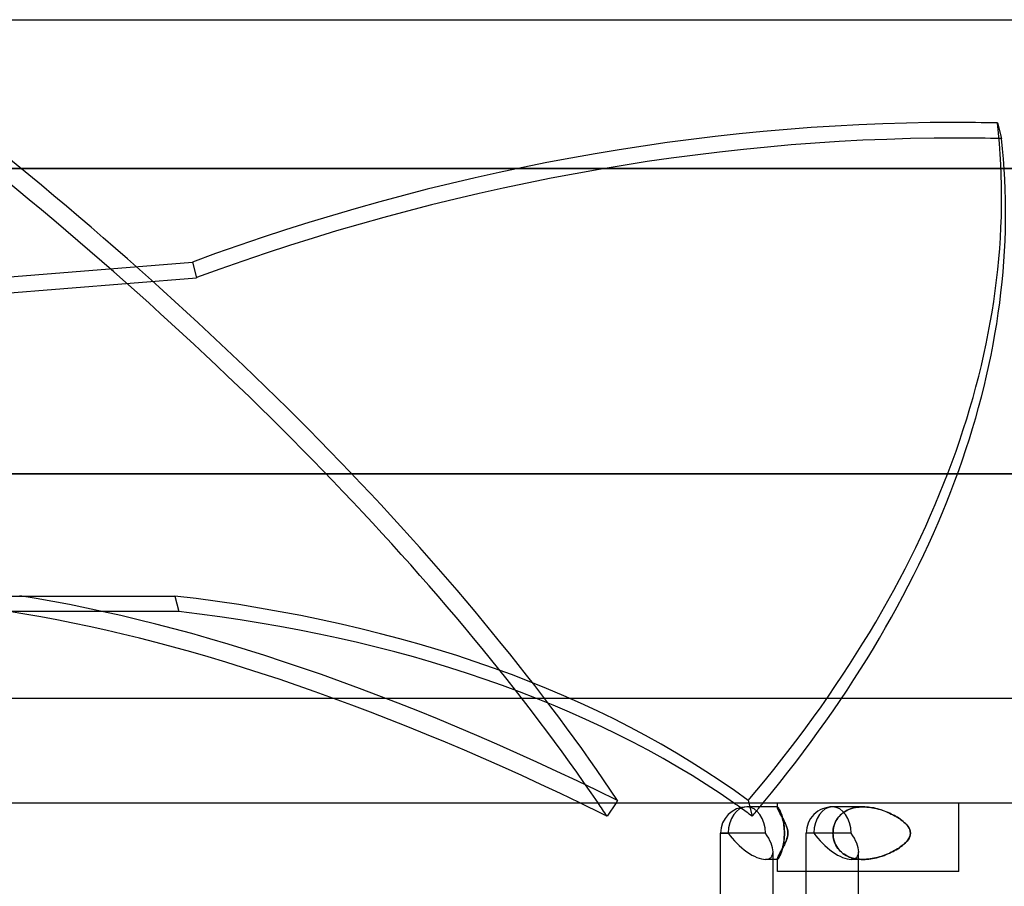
# Model space of a CAD drawing. Header units: millimetres. Extents: x -250 to 250, y -110 to 102.
# Tile 19 of 22: x 79 to 192, y -10 to 90. Entities that reach past the tile are written whole.
import ezdxf

# ---------------------------------------------------------------- set-up
doc = ezdxf.new("R2010")
doc.units = ezdxf.units.MM
doc.layers.add('HIDDEN', color=7, linetype='Continuous')
doc.layers.add('THICK', color=7, linetype='Continuous')

msp = doc.modelspace()

# ---------------------------------------------------------------- linework, layer by layer
at = {"layer": 'HIDDEN'}
for p, q in [((191.39, 78.13), (191.85, 76.34)), ((204, 72.9), (0, 72.9)), ((53.67, 58.51), (98.84, 62.14)), ((98.84, 62.14), (99.3, 60.35)), ((53.47, 56.66), (99.3, 60.35)), ((204, 37.8), (0, 37.8)), ((42.11, 23.77), (96.8, 23.77)), ((96.8, 23.77), (97.27, 21.98)), ((97.27, 21.98), (77.75, 21.98)), ((147.71, 0.26), (147.53, 0)), ((162.71, 0.26), (163.18, -1.53)), ((166.09, -0.46), (166.08, -0.46)), ((166.08, -0.48), (166.08, -0.47)), ((166.08, -0.47), (166.08, -0.47)), ((166.08, -0.47), (166.09, -0.47)), ((166.09, -0.47), (166.08, -0.47)), ((166.08, -0.47), (166.08, -0.47)), ((166.08, -0.47), (166.08, -0.48)), ((166.08, -0.49), (166.08, -0.48)), ((166.08, -0.48), (166.08, -0.49)), ((166.08, -0.5), (166.08, -0.49)), ((166.08, -0.49), (166.08, -0.5)), ((166.08, -0.5), (166.08, -0.52)), ((166.08, -0.52), (166.09, -0.56)), ((166.09, -0.47), (166.09, -0.46)), ((166.09, -0.46), (166.11, -0.47)), ((166.11, -0.47), (166.09, -0.46)), ((166.09, -0.46), (166.09, -0.47)), ((166.09, -0.56), (166.1, -0.6)), ((166.1, -0.6), (166.12, -0.65)), ((166.11, -0.47), (166.12, -0.48)), ((166.13, -0.48), (166.11, -0.47)), ((166.12, -0.48), (166.14, -0.5)), ((166.12, -0.65), (166.14, -0.71)), ((166.15, -0.51), (166.13, -0.48)), ((166.14, -0.5), (166.17, -0.53)), ((166.14, -0.71), (166.17, -0.77)), ((166.18, -0.54), (166.15, -0.51)), ((166.17, -0.53), (166.2, -0.57)), ((166.17, -0.77), (166.2, -0.84)), ((166.21, -0.59), (166.18, -0.54)), ((166.2, -0.57), (166.23, -0.62)), ((166.2, -0.84), (166.23, -0.91)), ((166.25, -0.65), (166.21, -0.59)), ((166.23, -0.62), (166.27, -0.69)), ((166.23, -0.91), (166.27, -0.99)), ((166.3, -0.73), (166.25, -0.65)), ((166.27, -0.69), (166.31, -0.76)), ((166.27, -0.99), (166.32, -1.08)), ((166.34, -0.82), (166.3, -0.73)), ((166.31, -0.76), (166.35, -0.84)), ((166.32, -1.08), (166.36, -1.17)), ((166.39, -0.92), (166.34, -0.82)), ((166.35, -0.84), (166.4, -0.94)), ((166.44, -1.03), (166.39, -0.92)), ((166.4, -0.94), (166.44, -1.05)), ((166.49, -1.16), (166.44, -1.03)), ((166.44, -1.05), (166.49, -1.16)), ((175.94, -0.46), (172.42, -0.46)), ((175.94, -0.46), (172.42, -0.46)), ((173.77, -1.05), (173.6, -1.16)), ((173.61, -1.16), (173.79, -1.03)), ((173.94, -0.94), (173.77, -1.05)), ((173.79, -1.03), (173.98, -0.92)), ((174.12, -0.84), (173.94, -0.94)), ((173.98, -0.92), (174.18, -0.82)), ((174.31, -0.76), (174.12, -0.84)), ((174.18, -0.82), (174.39, -0.73)), ((174.51, -0.69), (174.31, -0.76)), ((174.39, -0.73), (174.6, -0.65)), ((174.71, -0.62), (174.51, -0.69)), ((174.6, -0.65), (174.82, -0.59)), ((174.91, -0.57), (174.71, -0.62)), ((174.82, -0.59), (175.05, -0.54)), ((175.12, -0.53), (174.91, -0.57)), ((175.05, -0.54), (175.27, -0.51)), ((175.33, -0.5), (175.12, -0.53)), ((175.27, -0.51), (175.5, -0.48)), ((175.53, -0.48), (175.33, -0.5)), ((175.5, -0.48), (175.72, -0.47)), ((175.74, -0.47), (175.53, -0.48)), ((175.72, -0.47), (175.94, -0.46)), ((175.94, -0.46), (175.74, -0.47)), ((175.94, -0.46), (176.16, -0.47)), ((176.15, -0.47), (175.94, -0.46)), ((176.35, -0.48), (176.15, -0.47)), ((176.16, -0.47), (176.38, -0.48)), ((176.56, -0.5), (176.35, -0.48)), ((176.38, -0.48), (176.6, -0.5)), ((176.76, -0.52), (176.56, -0.5)), ((176.6, -0.5), (176.82, -0.53)), ((176.97, -0.56), (176.76, -0.52)), ((176.82, -0.53), (177.04, -0.57)), ((177.18, -0.59), (176.97, -0.56)), ((177.04, -0.57), (177.27, -0.61)), ((177.39, -0.64), (177.18, -0.59)), ((177.27, -0.61), (177.49, -0.66)), ((177.6, -0.69), (177.39, -0.64)), ((177.49, -0.66), (177.71, -0.72)), ((177.81, -0.75), (177.6, -0.69)), ((177.71, -0.72), (177.93, -0.78)), ((178.01, -0.81), (177.81, -0.75)), ((177.93, -0.78), (178.15, -0.85)), ((178.21, -0.88), (178.01, -0.81)), ((178.15, -0.85), (178.36, -0.93)), ((178.41, -0.95), (178.21, -0.88)), ((178.36, -0.93), (178.57, -1.01)), ((178.61, -1.03), (178.41, -0.95)), ((178.57, -1.01), (178.78, -1.1)), ((178.81, -1.11), (178.61, -1.03)), ((178.78, -1.1), (178.98, -1.19)), ((179, -1.19), (178.81, -1.11)), ((166.36, -1.17), (166.41, -1.26)), ((166.41, -1.26), (166.47, -1.36)), ((166.47, -1.36), (166.52, -1.46)), ((166.49, -1.16), (166.54, -1.29)), ((166.54, -1.3), (166.49, -1.16)), ((166.52, -1.46), (166.58, -1.57)), ((166.54, -1.29), (166.58, -1.42)), ((166.59, -1.44), (166.54, -1.3)), ((166.58, -1.42), (166.63, -1.57)), ((166.58, -1.57), (166.64, -1.68)), ((166.64, -1.6), (166.59, -1.44)), ((166.63, -1.57), (166.67, -1.73)), ((166.68, -1.78), (166.64, -1.6)), ((166.64, -1.68), (166.71, -1.8)), ((166.67, -1.73), (166.71, -1.9)), ((166.73, -1.97), (166.68, -1.78)), ((166.71, -1.8), (166.77, -1.92)), ((166.71, -1.9), (166.75, -2.08)), ((166.77, -2.17), (166.73, -1.97)), ((166.75, -2.08), (166.79, -2.27)), ((166.77, -1.92), (166.85, -2.06)), ((166.81, -2.37), (166.77, -2.17)), ((166.85, -2.06), (166.92, -2.2)), ((166.92, -2.2), (166.99, -2.35)), ((172.68, -2.37), (172.77, -2.17)), ((172.82, -2.08), (172.73, -2.27)), ((172.77, -2.17), (172.88, -1.97)), ((172.93, -1.9), (172.82, -2.08)), ((172.88, -1.97), (173.01, -1.78)), ((173.04, -1.73), (172.93, -1.9)), ((173.01, -1.78), (173.14, -1.6)), ((173.17, -1.57), (173.04, -1.73)), ((173.14, -1.6), (173.29, -1.44)), ((173.3, -1.42), (173.17, -1.57)), ((173.29, -1.44), (173.44, -1.3)), ((173.45, -1.29), (173.3, -1.42)), ((173.44, -1.3), (173.61, -1.16)), ((173.6, -1.16), (173.45, -1.29)), ((178.98, -1.19), (179.18, -1.28)), ((179.18, -1.28), (179, -1.19)), ((179.18, -1.28), (179.38, -1.38)), ((179.36, -1.37), (179.18, -1.28)), ((179.54, -1.47), (179.36, -1.37)), ((179.38, -1.38), (179.56, -1.48)), ((179.71, -1.56), (179.54, -1.47)), ((179.56, -1.48), (179.75, -1.58)), ((179.88, -1.66), (179.71, -1.56)), ((179.75, -1.58), (179.93, -1.69)), ((180.05, -1.77), (179.88, -1.66)), ((179.93, -1.69), (180.11, -1.81)), ((180.22, -1.89), (180.05, -1.77)), ((180.11, -1.81), (180.29, -1.94)), ((180.39, -2.01), (180.22, -1.89)), ((180.29, -1.94), (180.47, -2.07)), ((180.55, -2.14), (180.39, -2.01)), ((180.47, -2.07), (180.64, -2.21)), ((180.71, -2.28), (180.55, -2.14)), ((180.64, -2.21), (180.8, -2.36)), ((166.79, -2.27), (166.82, -2.46)), ((166.84, -2.59), (166.81, -2.37)), ((166.82, -2.46), (166.85, -2.66)), ((166.86, -2.81), (166.84, -2.59)), ((166.85, -2.66), (166.87, -2.87)), ((166.88, -3.04), (166.86, -2.81)), ((166.87, -2.87), (166.88, -3.07)), ((166.89, -3.26), (166.88, -3.04)), ((166.88, -3.07), (166.89, -3.28)), ((166.89, -3.48), (166.89, -3.26)), ((166.89, -3.28), (166.89, -3.48)), ((166.99, -2.35), (167.06, -2.51)), ((167.06, -2.51), (167.12, -2.67)), ((167.12, -2.67), (167.18, -2.85)), ((167.18, -2.85), (167.24, -3.05)), ((167.24, -3.05), (167.27, -3.26)), ((167.27, -3.26), (167.29, -3.48)), ((172.47, -3.48), (172.48, -3.26)), ((172.48, -3.28), (172.47, -3.48)), ((172.48, -3.26), (172.5, -3.04)), ((172.5, -3.07), (172.48, -3.28)), ((172.5, -3.04), (172.55, -2.81)), ((172.53, -2.87), (172.5, -3.07)), ((172.58, -2.66), (172.53, -2.87)), ((172.55, -2.81), (172.6, -2.59)), ((172.65, -2.46), (172.58, -2.66)), ((172.6, -2.59), (172.68, -2.37)), ((172.73, -2.27), (172.65, -2.46)), ((180.86, -2.42), (180.71, -2.28)), ((180.8, -2.36), (180.95, -2.52)), ((180.99, -2.56), (180.86, -2.42)), ((180.95, -2.52), (181.08, -2.68)), ((181.11, -2.72), (180.99, -2.56)), ((181.08, -2.68), (181.2, -2.85)), ((181.22, -2.89), (181.11, -2.72)), ((181.2, -2.85), (181.3, -3.05)), ((181.31, -3.08), (181.22, -2.89)), ((181.3, -3.05), (181.37, -3.26)), ((181.37, -3.28), (181.31, -3.08)), ((181.37, -3.26), (181.39, -3.48)), ((181.39, -3.48), (181.37, -3.28)), ((164.7, -3.48), (159.56, -3.48)), ((164.7, -3.48), (159.56, -3.48)), ((166.79, -4.69), (166.82, -4.5)), ((166.84, -4.37), (166.81, -4.59)), ((166.82, -4.5), (166.85, -4.3)), ((166.86, -4.15), (166.84, -4.37)), ((166.85, -4.3), (166.87, -4.09)), ((166.88, -3.92), (166.86, -4.15)), ((166.87, -4.09), (166.88, -3.89)), ((166.88, -3.89), (166.89, -3.68)), ((166.89, -3.7), (166.88, -3.92)), ((166.89, -3.68), (166.89, -3.48)), ((166.89, -3.48), (166.89, -3.7)), ((167.08, -4.4), (167.02, -4.55)), ((167.14, -4.25), (167.08, -4.4)), ((167.2, -4.07), (167.14, -4.25)), ((167.24, -3.88), (167.2, -4.07)), ((167.28, -3.68), (167.24, -3.88)), ((167.29, -3.48), (167.28, -3.68)), ((174.55, -3.48), (169.4, -3.48)), ((174.55, -3.48), (169.4, -3.48)), ((169.4, -7.89), (169.4, -3.48)), ((172.47, -3.48), (172.48, -3.7)), ((172.48, -3.68), (172.47, -3.48)), ((172.5, -3.89), (172.48, -3.68)), ((172.48, -3.7), (172.5, -3.92)), ((172.53, -4.09), (172.5, -3.89)), ((172.5, -3.92), (172.55, -4.15)), ((172.58, -4.3), (172.53, -4.09)), ((172.55, -4.15), (172.6, -4.37)), ((172.65, -4.5), (172.58, -4.3)), ((172.6, -4.37), (172.68, -4.59)), ((172.73, -4.69), (172.65, -4.5)), ((180.8, -4.6), (180.95, -4.44)), ((180.99, -4.4), (180.86, -4.54)), ((180.95, -4.44), (181.08, -4.28)), ((181.11, -4.24), (180.99, -4.4)), ((181.08, -4.28), (181.2, -4.11)), ((181.22, -4.07), (181.11, -4.24)), ((181.2, -4.11), (181.3, -3.91)), ((181.31, -3.88), (181.22, -4.07)), ((181.3, -3.91), (181.37, -3.7)), ((181.37, -3.68), (181.31, -3.88)), ((181.37, -3.7), (181.39, -3.48)), ((181.39, -3.48), (181.37, -3.68)), ((165.59, -6.5), (165.59, -5.61)), ((166.47, -5.6), (166.42, -5.69)), ((166.52, -5.5), (166.47, -5.6)), ((166.57, -5.4), (166.52, -5.5)), ((166.59, -5.52), (166.54, -5.66)), ((166.54, -5.67), (166.58, -5.53)), ((166.63, -5.3), (166.57, -5.4)), ((166.58, -5.53), (166.63, -5.39)), ((166.64, -5.36), (166.59, -5.52)), ((166.69, -5.19), (166.63, -5.3)), ((166.63, -5.39), (166.67, -5.23)), ((166.68, -5.18), (166.64, -5.36)), ((166.67, -5.23), (166.71, -5.06)), ((166.73, -4.99), (166.68, -5.18)), ((166.75, -5.08), (166.69, -5.19)), ((166.71, -5.06), (166.75, -4.88)), ((166.77, -4.79), (166.73, -4.99)), ((166.75, -4.88), (166.79, -4.69)), ((166.82, -4.95), (166.75, -5.08)), ((166.81, -4.59), (166.77, -4.79)), ((166.89, -4.82), (166.82, -4.95)), ((166.95, -4.69), (166.89, -4.82)), ((167.02, -4.55), (166.95, -4.69)), ((172.68, -4.59), (172.77, -4.79)), ((172.82, -4.88), (172.73, -4.69)), ((172.77, -4.79), (172.88, -4.99)), ((172.93, -5.06), (172.82, -4.88)), ((172.88, -4.99), (173.01, -5.18)), ((173.04, -5.23), (172.93, -5.06)), ((173.01, -5.18), (173.14, -5.36)), ((173.17, -5.39), (173.04, -5.23)), ((173.14, -5.36), (173.29, -5.52)), ((173.3, -5.54), (173.17, -5.39)), ((173.29, -5.52), (173.44, -5.66)), ((173.45, -5.67), (173.3, -5.54)), ((175.43, -7.89), (175.43, -5.61)), ((179.18, -5.68), (179.38, -5.58)), ((179.36, -5.59), (179.18, -5.68)), ((179.54, -5.49), (179.36, -5.59)), ((179.38, -5.58), (179.56, -5.48)), ((179.71, -5.4), (179.54, -5.49)), ((179.56, -5.48), (179.75, -5.38)), ((179.88, -5.3), (179.71, -5.4)), ((179.75, -5.38), (179.93, -5.27)), ((180.05, -5.19), (179.88, -5.3)), ((179.93, -5.27), (180.11, -5.15)), ((180.22, -5.07), (180.05, -5.19)), ((180.11, -5.15), (180.29, -5.02)), ((180.39, -4.95), (180.22, -5.07)), ((180.29, -5.02), (180.47, -4.89)), ((180.55, -4.82), (180.39, -4.95)), ((180.47, -4.89), (180.64, -4.75)), ((180.71, -4.68), (180.55, -4.82)), ((180.64, -4.75), (180.8, -4.6)), ((180.86, -4.54), (180.71, -4.68)), ((166.09, -6.41), (166.08, -6.44)), ((166.08, -6.44), (166.08, -6.47)), ((166.08, -6.47), (166.08, -6.47)), ((166.08, -6.47), (166.08, -6.48)), ((166.08, -6.48), (166.08, -6.47)), ((166.08, -6.47), (166.08, -6.47)), ((166.08, -6.48), (166.08, -6.49)), ((166.08, -6.49), (166.08, -6.48)), ((166.08, -6.49), (166.08, -6.49)), ((166.08, -6.49), (166.09, -6.49)), ((166.09, -6.49), (166.08, -6.49)), ((166.08, -6.49), (166.08, -6.49)), ((166.09, -6.5), (166.08, -6.5)), ((166.1, -6.37), (166.09, -6.41)), ((166.09, -6.49), (166.09, -6.5)), ((166.09, -6.5), (166.11, -6.49)), ((166.11, -6.49), (166.09, -6.5)), ((166.09, -6.5), (166.09, -6.49)), ((166.11, -6.33), (166.1, -6.37)), ((166.13, -6.28), (166.11, -6.33)), ((166.11, -6.49), (166.12, -6.48)), ((166.13, -6.48), (166.11, -6.49)), ((166.12, -6.48), (166.15, -6.46)), ((166.15, -6.22), (166.13, -6.28)), ((166.15, -6.45), (166.13, -6.48)), ((166.18, -6.16), (166.15, -6.22)), ((166.18, -6.42), (166.15, -6.45)), ((166.15, -6.46), (166.17, -6.43)), ((166.17, -6.43), (166.2, -6.39)), ((166.21, -6.09), (166.18, -6.16)), ((166.21, -6.37), (166.18, -6.42)), ((166.2, -6.39), (166.24, -6.34)), ((166.25, -6.02), (166.21, -6.09)), ((166.25, -6.31), (166.21, -6.37)), ((166.24, -6.34), (166.27, -6.27)), ((166.29, -5.94), (166.25, -6.02)), ((166.3, -6.23), (166.25, -6.31)), ((166.27, -6.27), (166.31, -6.2)), ((166.33, -5.86), (166.29, -5.94)), ((166.34, -6.14), (166.3, -6.23)), ((166.31, -6.2), (166.36, -6.11)), ((166.37, -5.78), (166.33, -5.86)), ((166.39, -6.04), (166.34, -6.14)), ((166.36, -6.11), (166.4, -6.02)), ((166.42, -5.69), (166.37, -5.78)), ((166.44, -5.93), (166.39, -6.04)), ((166.4, -6.02), (166.45, -5.91)), ((166.49, -5.8), (166.44, -5.93)), ((166.45, -5.91), (166.49, -5.79)), ((166.54, -5.66), (166.49, -5.8)), ((166.49, -5.79), (166.54, -5.67)), ((173.44, -5.66), (173.61, -5.8)), ((173.6, -5.8), (173.45, -5.67)), ((173.77, -5.91), (173.6, -5.8)), ((173.61, -5.8), (173.79, -5.93)), ((173.94, -6.02), (173.77, -5.91)), ((173.79, -5.93), (173.98, -6.04)), ((174.12, -6.12), (173.94, -6.02)), ((173.98, -6.04), (174.18, -6.14)), ((174.31, -6.2), (174.12, -6.12)), ((174.18, -6.14), (174.39, -6.23)), ((174.51, -6.27), (174.31, -6.2)), ((174.39, -6.23), (174.6, -6.31)), ((174.71, -6.34), (174.51, -6.27)), ((175.94, -6.5), (174.55, -6.5)), ((175.94, -6.5), (174.55, -6.5)), ((174.6, -6.31), (174.82, -6.37)), ((174.91, -6.39), (174.71, -6.34)), ((174.82, -6.37), (175.05, -6.42)), ((175.12, -6.43), (174.91, -6.39)), ((175.05, -6.42), (175.27, -6.45)), ((175.33, -6.46), (175.12, -6.43)), ((175.27, -6.45), (175.5, -6.48)), ((175.53, -6.48), (175.33, -6.46)), ((175.5, -6.48), (175.72, -6.49)), ((175.74, -6.49), (175.53, -6.48)), ((175.72, -6.49), (175.94, -6.5)), ((175.94, -6.5), (175.74, -6.49)), ((175.94, -6.5), (176.16, -6.49)), ((176.15, -6.49), (175.94, -6.5)), ((176.35, -6.48), (176.15, -6.49)), ((176.16, -6.49), (176.38, -6.48)), ((176.56, -6.46), (176.35, -6.48)), ((176.38, -6.48), (176.6, -6.46)), ((176.76, -6.44), (176.56, -6.46)), ((176.6, -6.46), (176.82, -6.43)), ((176.97, -6.4), (176.76, -6.44)), ((176.82, -6.43), (177.04, -6.39)), ((177.18, -6.37), (176.97, -6.4)), ((177.04, -6.39), (177.27, -6.35)), ((177.39, -6.32), (177.18, -6.37)), ((177.27, -6.35), (177.49, -6.3)), ((177.6, -6.27), (177.39, -6.32)), ((177.49, -6.3), (177.71, -6.24)), ((177.81, -6.21), (177.6, -6.27)), ((177.71, -6.24), (177.93, -6.18)), ((178.01, -6.15), (177.81, -6.21)), ((177.93, -6.18), (178.15, -6.11)), ((178.21, -6.08), (178.01, -6.15)), ((178.15, -6.11), (178.36, -6.03)), ((178.41, -6.01), (178.21, -6.08)), ((178.36, -6.03), (178.57, -5.95)), ((178.61, -5.93), (178.41, -6.01)), ((178.57, -5.95), (178.78, -5.86)), ((178.81, -5.85), (178.61, -5.93)), ((178.78, -5.86), (178.98, -5.77)), ((179, -5.77), (178.81, -5.85)), ((178.98, -5.77), (179.18, -5.68)), ((179.18, -5.68), (179, -5.77))]:
    msp.add_line(p, q, dxfattribs=at)
msp.add_arc((172.42, -3.48), 3.02, 89.9999, 180, dxfattribs=at)
msp.add_arc((172.42, -3.48), 3.02, 89.9999, 180, dxfattribs=at)
for centre, major_axis, ratio, start_param, end_param in [((0.61, 39.2), (-162.16, 110.08), 0.377821, -2.392824, -1.764506), ((148.48, -24.66), (-154.88, -40.16), 0.611327, -1.971949, -1.405896), ((-0.23, 39.2), (-189.73, -49.2), 0.611327, 2.426281, 3.054599), ((148.48, -24.66), (-154.88, -40.16), 0.611327, -2.005166, -1.971949), ((-0.61, 37.4), (162.16, -110.08), 0.377821, 0.761497, 1.377087), ((148.95, -26.45), (154.88, 40.16), 0.611327, 1.169644, 1.735697), ((0.23, 37.4), (189.73, 49.2), 0.611327, -0.702584, -0.086993), ((148.95, -26.45), (154.88, 40.16), 0.611327, 1.136426, 1.169644), ((161.59, -77.72), (-132.38, 89.87), 0.377821, -1.218025, -0.670493), ((34.79, -77.72), (-154.88, -40.16), 0.611327, -2.682105, -2.134573), ((160.37, -79.51), (-132.38, 89.87), 0.377821, -1.194921, -0.670493), ((35.25, -79.51), (-154.88, -40.16), 0.611327, -2.659001, -2.134573), ((162.57, -3.48), (0, 3.02), 0.707107, 0, 1.570796), ((35.25, -79.51), (-154.88, -40.16), 0.611327, -2.682105, -2.667465), ((162.57, -3.48), (0, 3.02), 0.707107, -1.570796, 0), ((162.57, -3.48), (0, 3.02), 0.707107, -1.570796, 0), ((0.23, 37.4), (189.73, 49.2), 0.611327, -0.715312, -0.706443), ((172.42, -3.48), (0, 3.02), 0.707107, 0, 1.570796), ((172.42, -3.48), (0, 3.02), 0.707107, 0, 1.570796), ((172.42, -3.48), (0, 3.02), 0.707107, -1.570796, 0), ((172.42, -3.48), (0, 3.02), 0.707107, -1.570796, 0), ((162.57, -3.48), (-2.79, 2.79), 0.414214, 1.178097, 2.748894), ((162.57, -3.48), (-2.79, 2.79), 0.414214, -2.748894, -1.963495), ((162.57, -3.48), (-2.79, 2.79), 0.414214, -2.748894, -1.963495), ((172.42, -3.48), (-2.79, 2.79), 0.414214, 1.178097, 2.748894), ((172.42, -3.48), (-2.79, 2.79), 0.414214, 1.178097, 2.748894), ((172.42, -3.48), (-2.79, 2.79), 0.414214, -2.748894, -1.963495), ((172.42, -3.48), (-2.79, 2.79), 0.414214, -2.748894, -1.963495), ((162.57, -3.48), (-2.79, 2.79), 0.414214, 2.748894, 3.534292), ((162.57, -3.48), (-2.79, 2.79), 0.414214, 2.748894, 3.534292), ((172.42, -3.48), (-2.79, 2.79), 0.414214, 2.748894, 3.534292), ((172.42, -3.48), (-2.79, 2.79), 0.414214, 2.748894, 3.534292)]:
    msp.add_ellipse(centre, major_axis=major_axis, ratio=ratio, start_param=start_param, end_param=end_param, dxfattribs=at)
at = {"layer": 'THICK'}
for p, q in [((0, 90), (205, 90)), ((0, 72.9), (204, 72.9)), ((0, 37.8), (204, 37.8)), ((240, 12), (-240, 12)), ((-240, 0), (240, 0)), ((147.53, 0), (146.5, -1.53)), ((166.08, -0.46), (162.57, -0.46)), ((166.08, -0.49), (166.08, 0)), ((166.08, -0.52), (166.08, -0.5)), ((166.09, -0.55), (166.08, -0.52)), ((166.1, -0.59), (166.09, -0.55)), ((166.11, -0.63), (166.1, -0.59)), ((166.13, -0.68), (166.11, -0.63)), ((166.15, -0.74), (166.13, -0.68)), ((166.18, -0.8), (166.15, -0.74)), ((166.21, -0.87), (166.18, -0.8)), ((166.25, -0.94), (166.21, -0.87)), ((166.29, -1.02), (166.25, -0.94)), ((166.33, -1.1), (166.29, -1.02)), ((166.37, -1.19), (166.33, -1.1)), ((186.96, -7.89), (186.96, 0)), ((166.42, -1.27), (166.37, -1.19)), ((166.47, -1.36), (166.42, -1.27)), ((166.52, -1.46), (166.47, -1.36)), ((166.57, -1.56), (166.52, -1.46)), ((166.63, -1.66), (166.57, -1.56)), ((166.69, -1.77), (166.63, -1.66)), ((166.75, -1.88), (166.69, -1.77)), ((166.82, -2.01), (166.75, -1.88)), ((166.89, -2.14), (166.82, -2.01)), ((166.95, -2.27), (166.89, -2.14)), ((167.02, -2.41), (166.95, -2.27)), ((167.08, -2.56), (167.02, -2.41)), ((167.14, -2.71), (167.08, -2.56)), ((167.2, -2.89), (167.14, -2.71)), ((167.24, -3.08), (167.2, -2.89)), ((167.28, -3.28), (167.24, -3.08)), ((167.29, -3.48), (167.28, -3.28)), ((159.56, -3.48), (160.44, -3.48)), ((159.56, -74.85), (159.56, -3.48)), ((166.99, -4.61), (167.06, -4.45)), ((167.06, -4.45), (167.12, -4.29)), ((167.12, -4.29), (167.18, -4.11)), ((167.18, -4.11), (167.24, -3.91)), ((167.24, -3.91), (167.27, -3.7)), ((167.27, -3.7), (167.29, -3.48)), ((166.41, -5.7), (166.47, -5.6)), ((166.47, -5.6), (166.52, -5.5)), ((166.52, -5.5), (166.58, -5.39)), ((166.58, -5.39), (166.64, -5.28)), ((166.64, -5.28), (166.71, -5.16)), ((166.71, -5.16), (166.77, -5.04)), ((166.77, -5.04), (166.85, -4.9)), ((166.85, -4.9), (166.92, -4.76)), ((166.92, -4.76), (166.99, -4.61)), ((166.08, -6.5), (164.7, -6.5)), ((165.59, -76.98), (165.59, -6.5)), ((166.08, -6.44), (166.09, -6.4)), ((166.08, -6.47), (166.08, -6.44)), ((166.08, -7.89), (166.08, -6.47)), ((166.09, -6.4), (166.1, -6.36)), ((166.1, -6.36), (166.12, -6.31)), ((166.12, -6.31), (166.14, -6.25)), ((166.14, -6.25), (166.17, -6.19)), ((166.17, -6.19), (166.2, -6.12)), ((166.2, -6.12), (166.23, -6.05)), ((166.23, -6.05), (166.27, -5.97)), ((166.27, -5.97), (166.32, -5.88)), ((166.32, -5.88), (166.36, -5.79)), ((166.36, -5.79), (166.41, -5.7)), ((169.13, -7.89), (166.08, -7.89)), ((186.96, -7.89), (169.13, -7.89)), ((169.4, -74.85), (169.4, -7.89)), ((175.43, -76.98), (175.43, -7.89))]:
    msp.add_line(p, q, dxfattribs=at)
msp.add_arc((162.57, -3.48), 3.02, 90.0002, 180, dxfattribs=at)
for centre, major_axis, ratio, start_param, end_param in [((-0.61, 37.4), (162.16, -110.08), 0.377821, 0.748768, 0.761497), ((0.23, 37.4), (189.73, 49.2), 0.611327, -0.706443, -0.702584), ((160.37, -79.51), (-132.38, 89.87), 0.377821, -1.218025, -1.194921), ((162.57, -3.48), (0, 3.02), 0.707107, 0, 1.570796), ((35.25, -79.51), (-154.88, -40.16), 0.611327, -2.667465, -2.659001), ((162.57, -3.48), (-2.79, 2.79), 0.414214, 1.178097, 2.748894)]:
    msp.add_ellipse(centre, major_axis=major_axis, ratio=ratio, start_param=start_param, end_param=end_param, dxfattribs=at)

doc.saveas('drawing.dxf')
